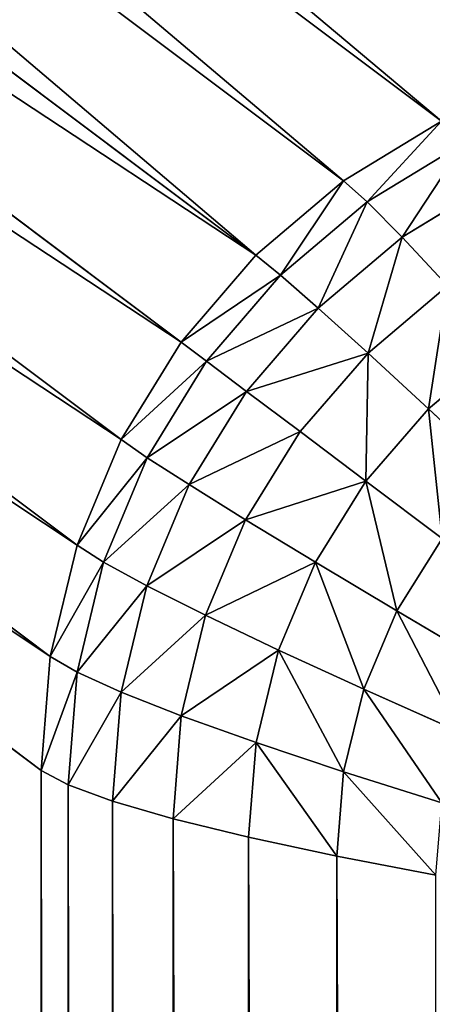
# Model space of a CAD drawing. Header units: centimetres. Extents: x -20.5 to 20.5, y -20.5 to 20.5.
# Tile 64 of 256: x -15.346 to -14.948, y 6.38 to 7.332. Entities that reach past the tile are written whole.
import ezdxf

# ---------------------------------------------------------------- set-up
doc = ezdxf.new("R2010")
doc.units = ezdxf.units.CM
doc.header["$LTSCALE"] = 2.54
doc.layers.get('0').update_dxf_attribs({"true_color": 0xff5454})

# ---------------------------------------------------------------- blocks, each defined once
blk = doc.blocks.new('Grupuj#1')
at = {"color": 7, "true_color": 0xfdfdfd}
for p, q in [((5.56123, 27.73417, 3.7), (4.12392, 28.81372, 12.8)), ((5.56123, 27.73417, 3.7), (4.12392, 28.81372, 12.8)), ((5.46641, 27.67637, 3.7), (4.0291, 28.75592, 12.8)), ((5.46641, 27.67637, 3.7), (4.0291, 28.75592, 12.8)), ((5.38185, 27.60454, 3.7), (3.94454, 28.68409, 12.8)), ((5.38185, 27.60454, 3.7), (3.94454, 28.68409, 12.8)), ((5.30963, 27.52043, 3.7), (3.87232, 28.59997, 12.8)), ((5.30963, 27.52043, 3.7), (3.87232, 28.59997, 12.8)), ((5.25152, 27.42611, 3.7), (3.81421, 28.50566, 12.8)), ((5.25152, 27.42611, 3.7), (3.81421, 28.50566, 12.8)), ((5.20897, 27.32392, 3.7), (3.77166, 28.40347, 12.8)), ((5.20897, 27.32392, 3.7), (3.77166, 28.40347, 12.8)), ((5.18301, 27.21636, 3.7), (3.7457, 28.29591, 12.8)), ((5.18301, 27.21636, 3.7), (3.7457, 28.29591, 12.8)), ((3.73697, 28.18564, 12.8), (5.17428, 27.10609, 3.7)), ((3.73697, 28.18564, 12.8), (5.17428, 27.10609, 3.7)), ((5.46641, 27.67637, 3.7), (5.56123, 27.73417, 3.7)), ((5.46641, 27.67637, 3.7), (5.56123, 27.73417, 3.7)), ((5.48939, 27.65617, 3.5905), (5.58323, 27.71333, 3.5905)), ((5.48939, 27.65617, 3.5905), (5.58323, 27.71333, 3.5905)), ((5.38185, 27.60454, 3.7), (5.46641, 27.67637, 3.7)), ((5.38185, 27.60454, 3.7), (5.46641, 27.67637, 3.7)), ((5.46641, 27.67637, 3.7), (5.48939, 27.65617, 3.5905)), ((5.46641, 27.67637, 3.7), (5.48939, 27.65617, 3.5905)), ((5.52319, 27.62202, 3.48369), (5.61409, 27.67732, 3.48369)), ((5.52319, 27.62202, 3.48369), (5.61409, 27.67732, 3.48369)), ((5.40571, 27.58511, 3.5905), (5.48939, 27.65617, 3.5905)), ((5.40571, 27.58511, 3.5905), (5.48939, 27.65617, 3.5905)), ((5.48939, 27.65617, 3.5905), (5.52319, 27.62202, 3.48369)), ((5.48939, 27.65617, 3.5905), (5.52319, 27.62202, 3.48369)), ((5.44212, 27.55329, 3.48369), (5.52319, 27.62202, 3.48369)), ((5.44212, 27.55329, 3.48369), (5.52319, 27.62202, 3.48369)), ((5.52319, 27.62202, 3.48369), (5.56697, 27.57479, 3.38221)), ((5.52319, 27.62202, 3.48369), (5.56697, 27.57479, 3.38221)), ((5.30963, 27.52043, 3.7), (5.38185, 27.60454, 3.7)), ((5.30963, 27.52043, 3.7), (5.38185, 27.60454, 3.7)), ((5.38185, 27.60454, 3.7), (5.40571, 27.58511, 3.5905)), ((5.38185, 27.60454, 3.7), (5.40571, 27.58511, 3.5905)), ((5.33424, 27.50191, 3.5905), (5.40571, 27.58511, 3.5905)), ((5.33424, 27.50191, 3.5905), (5.40571, 27.58511, 3.5905)), ((5.40571, 27.58511, 3.5905), (5.44212, 27.55329, 3.48369)), ((5.40571, 27.58511, 3.5905), (5.44212, 27.55329, 3.48369)), ((5.49019, 27.50986, 3.38221), (5.56697, 27.57479, 3.38221)), ((5.49019, 27.50986, 3.38221), (5.56697, 27.57479, 3.38221)), ((5.37289, 27.47281, 3.48369), (5.44212, 27.55329, 3.48369)), ((5.37289, 27.47281, 3.48369), (5.44212, 27.55329, 3.48369)), ((5.44212, 27.55329, 3.48369), (5.49019, 27.50986, 3.38221)), ((5.44212, 27.55329, 3.48369), (5.49019, 27.50986, 3.38221)), ((5.25152, 27.42611, 3.7), (5.30963, 27.52043, 3.7)), ((5.25152, 27.42611, 3.7), (5.30963, 27.52043, 3.7)), ((5.30963, 27.52043, 3.7), (5.33424, 27.50191, 3.5905)), ((5.30963, 27.52043, 3.7), (5.33424, 27.50191, 3.5905)), ((5.42461, 27.43383, 3.38221), (5.49019, 27.50986, 3.38221)), ((5.42461, 27.43383, 3.38221), (5.49019, 27.50986, 3.38221)), ((5.49019, 27.50986, 3.38221), (5.54872, 27.45589, 3.28855)), ((5.49019, 27.50986, 3.38221), (5.54872, 27.45589, 3.28855)), ((5.54872, 27.45589, 3.28855), (5.61965, 27.51562, 3.28855)), ((5.54872, 27.45589, 3.28855), (5.61965, 27.51562, 3.28855)), ((5.27674, 27.40862, 3.5905), (5.33424, 27.50191, 3.5905)), ((5.27674, 27.40862, 3.5905), (5.33424, 27.50191, 3.5905)), ((5.33424, 27.50191, 3.5905), (5.37289, 27.47281, 3.48369)), ((5.33424, 27.50191, 3.5905), (5.37289, 27.47281, 3.48369)), ((5.31718, 27.38257, 3.48369), (5.37289, 27.47281, 3.48369)), ((5.31718, 27.38257, 3.48369), (5.37289, 27.47281, 3.48369)), ((5.37289, 27.47281, 3.48369), (5.42461, 27.43383, 3.38221)), ((5.37289, 27.47281, 3.48369), (5.42461, 27.43383, 3.38221)), ((5.48814, 27.38595, 3.28855), (5.54872, 27.45589, 3.28855)), ((5.48814, 27.38595, 3.28855), (5.54872, 27.45589, 3.28855)), ((5.54872, 27.45589, 3.28855), (5.61628, 27.3927, 3.20503)), ((5.54872, 27.45589, 3.28855), (5.61628, 27.3927, 3.20503)), ((5.37185, 27.34859, 3.38221), (5.42461, 27.43383, 3.38221)), ((5.37185, 27.34859, 3.38221), (5.42461, 27.43383, 3.38221)), ((5.42461, 27.43383, 3.38221), (5.48814, 27.38595, 3.28855)), ((5.42461, 27.43383, 3.38221), (5.48814, 27.38595, 3.28855)), ((5.20897, 27.32392, 3.7), (5.25152, 27.42611, 3.7)), ((5.20897, 27.32392, 3.7), (5.25152, 27.42611, 3.7)), ((5.25152, 27.42611, 3.7), (5.27674, 27.40862, 3.5905)), ((5.25152, 27.42611, 3.7), (5.27674, 27.40862, 3.5905)), ((5.23463, 27.30754, 3.5905), (5.27674, 27.40862, 3.5905)), ((5.23463, 27.30754, 3.5905), (5.27674, 27.40862, 3.5905)), ((5.27674, 27.40862, 3.5905), (5.31718, 27.38257, 3.48369)), ((5.27674, 27.40862, 3.5905), (5.31718, 27.38257, 3.48369)), ((5.4394, 27.30752, 3.28855), (5.48814, 27.38595, 3.28855)), ((5.4394, 27.30752, 3.28855), (5.48814, 27.38595, 3.28855)), ((5.48814, 27.38595, 3.28855), (5.56192, 27.33032, 3.20503)), ((5.48814, 27.38595, 3.28855), (5.56192, 27.33032, 3.20503)), ((5.27638, 27.28479, 3.48369), (5.31718, 27.38257, 3.48369)), ((5.27638, 27.28479, 3.48369), (5.31718, 27.38257, 3.48369)), ((5.31718, 27.38257, 3.48369), (5.37185, 27.34859, 3.38221)), ((5.31718, 27.38257, 3.48369), (5.37185, 27.34859, 3.38221)), ((5.33321, 27.25622, 3.38221), (5.37185, 27.34859, 3.38221)), ((5.33321, 27.25622, 3.38221), (5.37185, 27.34859, 3.38221)), ((5.37185, 27.34859, 3.38221), (5.4394, 27.30752, 3.28855)), ((5.37185, 27.34859, 3.38221), (5.4394, 27.30752, 3.28855)), ((5.51817, 27.26038, 3.20503), (5.56192, 27.33032, 3.20503)), ((5.51817, 27.26038, 3.20503), (5.56192, 27.33032, 3.20503)), ((5.18301, 27.21636, 3.7), (5.20897, 27.32392, 3.7)), ((5.18301, 27.21636, 3.7), (5.20897, 27.32392, 3.7)), ((5.20897, 27.32392, 3.7), (5.23463, 27.30754, 3.5905)), ((5.20897, 27.32392, 3.7), (5.23463, 27.30754, 3.5905)), ((5.20894, 27.20115, 3.5905), (5.23463, 27.30754, 3.5905)), ((5.20894, 27.20115, 3.5905), (5.23463, 27.30754, 3.5905)), ((5.23463, 27.30754, 3.5905), (5.27638, 27.28479, 3.48369)), ((5.23463, 27.30754, 3.5905), (5.27638, 27.28479, 3.48369)), ((5.40371, 27.22255, 3.28855), (5.4394, 27.30752, 3.28855)), ((5.40371, 27.22255, 3.28855), (5.4394, 27.30752, 3.28855)), ((5.4394, 27.30752, 3.28855), (5.51817, 27.26038, 3.20503)), ((5.4394, 27.30752, 3.28855), (5.51817, 27.26038, 3.20503)), ((5.2515, 27.18188, 3.48369), (5.27638, 27.28479, 3.48369)), ((5.2515, 27.18188, 3.48369), (5.27638, 27.28479, 3.48369)), ((5.27638, 27.28479, 3.48369), (5.33321, 27.25622, 3.38221)), ((5.27638, 27.28479, 3.48369), (5.33321, 27.25622, 3.38221)), ((5.48614, 27.18459, 3.20503), (5.51817, 27.26038, 3.20503)), ((5.48614, 27.18459, 3.20503), (5.51817, 27.26038, 3.20503)), ((5.51817, 27.26038, 3.20503), (5.60622, 27.20832, 3.13369)), ((5.51817, 27.26038, 3.20503), (5.60622, 27.20832, 3.13369)), ((5.30964, 27.15901, 3.38221), (5.33321, 27.25622, 3.38221)), ((5.30964, 27.15901, 3.38221), (5.33321, 27.25622, 3.38221)), ((5.33321, 27.25622, 3.38221), (5.40371, 27.22255, 3.28855)), ((5.33321, 27.25622, 3.38221), (5.40371, 27.22255, 3.28855)), ((5.38193, 27.13311, 3.28855), (5.40371, 27.22255, 3.28855)), ((5.38193, 27.13311, 3.28855), (5.40371, 27.22255, 3.28855)), ((5.40371, 27.22255, 3.28855), (5.48614, 27.18459, 3.20503)), ((5.40371, 27.22255, 3.28855), (5.48614, 27.18459, 3.20503)), ((5.17428, 27.10609, 3.7), (5.18301, 27.21636, 3.7)), ((5.17428, 27.10609, 3.7), (5.18301, 27.21636, 3.7)), ((5.18301, 27.21636, 3.7), (5.20894, 27.20115, 3.5905)), ((5.18301, 27.21636, 3.7), (5.20894, 27.20115, 3.5905)), ((5.2003, 27.09208, 3.5905), (5.20894, 27.20115, 3.5905)), ((5.2003, 27.09208, 3.5905), (5.20894, 27.20115, 3.5905)), ((5.20894, 27.20115, 3.5905), (5.2515, 27.18188, 3.48369)), ((5.20894, 27.20115, 3.5905), (5.2515, 27.18188, 3.48369)), ((5.4666, 27.10483, 3.20503), (5.48614, 27.18459, 3.20503)), ((5.4666, 27.10483, 3.20503), (5.48614, 27.18459, 3.20503)), ((5.48614, 27.18459, 3.20503), (5.57847, 27.14329, 3.13369)), ((5.48614, 27.18459, 3.20503), (5.57847, 27.14329, 3.13369)), ((5.24313, 27.07637, 3.48369), (5.2515, 27.18188, 3.48369)), ((5.24313, 27.07637, 3.48369), (5.2515, 27.18188, 3.48369)), ((5.2515, 27.18188, 3.48369), (5.30964, 27.15901, 3.38221)), ((5.2515, 27.18188, 3.48369), (5.30964, 27.15901, 3.38221)), ((5.30172, 27.05934, 3.38221), (5.30964, 27.15901, 3.38221)), ((5.30172, 27.05934, 3.38221), (5.30964, 27.15901, 3.38221)), ((5.30964, 27.15901, 3.38221), (5.38193, 27.13311, 3.28855)), ((5.30964, 27.15901, 3.38221), (5.38193, 27.13311, 3.28855)), ((5.37461, 27.04142, 3.28855), (5.38193, 27.13311, 3.28855)), ((5.37461, 27.04142, 3.28855), (5.38193, 27.13311, 3.28855)), ((5.38193, 27.13311, 3.28855), (5.4666, 27.10483, 3.20503)), ((5.38193, 27.13311, 3.28855), (5.4666, 27.10483, 3.20503)), ((5.17428, 5.49391, 3.7), (5.17428, 27.10609, 3.7)), ((5.17428, 27.10609, 3.7), (5.2003, 27.09208, 3.5905)), ((5.17428, 5.49391, 3.7), (5.17428, 27.10609, 3.7)), ((5.17428, 27.10609, 3.7), (5.2003, 27.09208, 3.5905)), ((5.46003, 27.02305, 3.20503), (5.4666, 27.10483, 3.20503)), ((5.46003, 27.02305, 3.20503), (5.4666, 27.10483, 3.20503)), ((5.4666, 27.10483, 3.20503), (5.56154, 27.07485, 3.13369)), ((5.4666, 27.10483, 3.20503), (5.56154, 27.07485, 3.13369)), ((5.2003, 27.09208, 3.5905), (5.24313, 27.07637, 3.48369)), ((5.2003, 5.50792, 3.5905), (5.2003, 27.09208, 3.5905)), ((5.2003, 5.50792, 3.5905), (5.2003, 27.09208, 3.5905)), ((5.2003, 27.09208, 3.5905), (5.24313, 27.07637, 3.48369)), ((5.24313, 5.52363, 3.48369), (5.24313, 27.07637, 3.48369)), ((5.24313, 27.07637, 3.48369), (5.30172, 27.05934, 3.38221)), ((5.24313, 5.52363, 3.48369), (5.24313, 27.07637, 3.48369)), ((5.24313, 27.07637, 3.48369), (5.30172, 27.05934, 3.38221)), ((5.30172, 5.54066, 3.38221), (5.30172, 27.05934, 3.38221)), ((5.30172, 27.05934, 3.38221), (5.37461, 27.04142, 3.28855)), ((5.30172, 5.54066, 3.38221), (5.30172, 27.05934, 3.38221)), ((5.30172, 27.05934, 3.38221), (5.37461, 27.04142, 3.28855)), ((5.37461, 27.04142, 3.28855), (5.46003, 27.02305, 3.20503)), ((5.37461, 5.55858, 3.28855), (5.37461, 27.04142, 3.28855)), ((5.37461, 5.55858, 3.28855), (5.37461, 27.04142, 3.28855)), ((5.37461, 27.04142, 3.28855), (5.46003, 27.02305, 3.20503)), ((5.46003, 5.57695, 3.20503), (5.46003, 27.02305, 3.20503)), ((5.46003, 27.02305, 3.20503), (5.55585, 27.00468, 3.13369)), ((5.46003, 5.57695, 3.20503), (5.46003, 27.02305, 3.20503)), ((5.46003, 27.02305, 3.20503), (5.55585, 27.00468, 3.13369))]:
    blk.add_line(p, q, dxfattribs=at)
mesh = blk.add_polyface(dxfattribs=at)
corners = [(0.7, 0.7, 13.5), (2.91773, 4.41436, 13.5), (0.7, 41, 13.5), (2.93654, 4.18083, 13.5), (2.99251, 3.95304, 13.5), (3.08426, 3.73662, 13.5), (3.20954, 3.53688, 13.5), (3.36525, 3.35875, 13.5), (3.54756, 3.20661, 13.5), (3.75199, 3.08421, 13.5), (3.9735, 2.99457, 13.5), (4.20663, 2.93988, 13.5), (4.44565, 2.9215, 13.5), (40.3, 0.7, 13.5), (36.55435, 2.9215, 13.5), (36.79337, 2.93988, 13.5), (37.0265, 2.99457, 13.5), (37.24801, 3.08421, 13.5), (37.45244, 3.20661, 13.5), (37.63475, 3.35875, 13.5), (37.79046, 3.53688, 13.5), (37.91574, 3.73662, 13.5), (38.00749, 3.95304, 13.5), (38.06346, 4.18083, 13.5), (38.08227, 4.41436, 13.5), (38.08227, 28.18564, 13.5), (3.9735, 29.60543, 13.5), (40.3, 41, 13.5), (3.75199, 29.51579, 13.5), (3.54756, 29.39339, 13.5), (3.36525, 29.24125, 13.5), (3.20954, 29.06312, 13.5), (3.08426, 28.86338, 13.5), (2.99251, 28.64696, 13.5), (2.93654, 28.41917, 13.5), (2.91773, 28.18564, 13.5), (4.20663, 29.66012, 13.5), (4.44565, 29.6785, 13.5), (36.55435, 29.6785, 13.5), (36.79337, 29.66012, 13.5), (37.0265, 29.60543, 13.5), (37.24801, 29.51579, 13.5), (37.45244, 29.39339, 13.5), (37.63475, 29.24125, 13.5), (37.79046, 29.06312, 13.5), (37.91574, 28.86338, 13.5), (38.00749, 28.64696, 13.5), (38.06346, 28.41917, 13.5)]
mesh.append_faces([[corners[k] for k in face] for face in [(0, 1, 2), (1, 0, 3), (3, 0, 4), (4, 0, 5), (5, 0, 6), (6, 0, 7), (7, 0, 8), (8, 0, 9), (9, 0, 10), (10, 0, 11), (11, 0, 12), (12, 13, 14), (14, 13, 15), (15, 13, 16), (16, 13, 17), (17, 13, 18), (18, 13, 19), (19, 13, 20), (20, 13, 21), (21, 13, 22), (22, 13, 23), (23, 13, 24), (24, 13, 25), (2, 26, 27), (26, 2, 28), (28, 2, 29), (29, 2, 30), (30, 2, 31), (31, 2, 32), (32, 2, 33), (33, 2, 34), (34, 2, 35), (35, 2, 1), (27, 25, 13)]], dxfattribs={"vtx0": -1, "vtx1": -1, "color": 7})
mesh.append_faces([[corners[k] for k in face] for face in [(12, 0, 13), (27, 26, 36), (27, 36, 37), (27, 37, 38), (27, 38, 39), (27, 39, 40), (27, 40, 41), (27, 41, 42), (27, 42, 43), (27, 43, 44), (27, 44, 45), (27, 45, 46), (27, 46, 47), (27, 47, 25)]], dxfattribs={"vtx0": -1, "vtx2": -1, "color": 7})
mesh = blk.add_polyface(dxfattribs=at)
corners = [(40.3, 41), (0.7, 0.7), (0.7, 41), (40.3, 0.7)]
mesh.append_faces([[corners[k] for k in face] for face in [(0, 1, 2), (1, 0, 3)]], dxfattribs={"vtx0": -1, "color": 7})
mesh = blk.add_polyface(dxfattribs=at)
corners = [(4.44565, 28.89055, 12.8), (5.7721, 27.80232, 3.7), (5.88296, 27.811, 3.7), (4.33479, 28.88187, 12.8)]
mesh.append_faces([[corners[k] for k in face] for face in [(0, 1, 2), (1, 0, 3)]], dxfattribs={"vtx0": -1, "color": 7})
mesh = blk.add_polyface(dxfattribs=at)
corners = [(36.55435, 28.89055, 12.8), (5.88296, 27.811, 3.7), (35.11704, 27.811, 3.7), (20.78537, 28.53176, 9.77558), (20.5, 28.52733, 9.73827), (21.05129, 28.54473, 9.88496), (21.27965, 28.56537, 10.05896), (21.45487, 28.59228, 10.28572), (21.56502, 28.6236, 10.5498), (21.60259, 28.65722, 10.83318), (21.56502, 28.69084, 11.11656), (21.45487, 28.72217, 11.38064), (21.27965, 28.74907, 11.6074), (21.05129, 28.76971, 11.7814), (20.78537, 28.78269, 11.89078), (20.5, 28.78711, 11.92809), (20.21463, 28.53176, 9.77558), (4.44565, 28.89055, 12.8), (19.94871, 28.54473, 9.88496), (19.72035, 28.56537, 10.05896), (19.54513, 28.59228, 10.28572), (19.43498, 28.6236, 10.5498), (19.39741, 28.65722, 10.83318), (19.43498, 28.69084, 11.11656), (19.54513, 28.72217, 11.38064), (19.72035, 28.74907, 11.6074), (19.94871, 28.76971, 11.7814), (20.21463, 28.78269, 11.89078)]
mesh.append_faces([[corners[k] for k in face] for face in [(0, 1, 2)]], dxfattribs={"vtx0": -1, "color": 7})
mesh.append_faces([[corners[k] for k in face] for face in [(3, 0, 5), (5, 0, 6), (6, 0, 7), (7, 0, 8), (8, 0, 9), (9, 0, 10), (10, 0, 11), (11, 0, 12), (12, 0, 13), (13, 0, 14), (14, 0, 15), (1, 16, 17), (16, 1, 4), (17, 15, 0)]], dxfattribs={"vtx0": -1, "vtx1": -1, "color": 7})
mesh.append_faces([[corners[k] for k in face] for face in [(1, 0, 3)]], dxfattribs={"vtx0": -1, "vtx1": -1, "vtx2": -1, "color": 7})
mesh.append_faces([[corners[k] for k in face] for face in [(1, 3, 4), (17, 16, 18), (17, 18, 19), (17, 19, 20), (17, 20, 21), (17, 21, 22), (17, 22, 23), (17, 23, 24), (17, 24, 25), (17, 25, 26), (17, 26, 27), (17, 27, 15)]], dxfattribs={"vtx0": -1, "vtx2": -1, "color": 7})
mesh = blk.add_polyface(dxfattribs=at)
corners = [(4.33479, 28.88187, 12.8), (5.66396, 27.7765, 3.7), (5.7721, 27.80232, 3.7), (4.22666, 28.85605, 12.8)]
mesh.append_faces([[corners[k] for k in face] for face in [(0, 1, 2), (1, 0, 3)]], dxfattribs={"vtx0": -1, "color": 7})
mesh = blk.add_polyface(dxfattribs=at)
corners = [(4.22666, 28.85605, 12.8), (5.56123, 27.73417, 3.7), (5.66396, 27.7765, 3.7), (4.12392, 28.81372, 12.8)]
mesh.append_faces([[corners[k] for k in face] for face in [(0, 1, 2), (1, 0, 3)]], dxfattribs={"vtx0": -1, "color": 7})
mesh = blk.add_polyface(dxfattribs=at)
corners = [(4.12392, 28.81372, 12.8), (5.46641, 27.67637, 3.7), (5.56123, 27.73417, 3.7), (4.0291, 28.75592, 12.8)]
mesh.append_faces([[corners[k] for k in face] for face in [(0, 1, 2), (1, 0, 3)]], dxfattribs={"vtx0": -1, "color": 7})
mesh = blk.add_polyface(dxfattribs=at)
corners = [(4.0291, 28.75592, 12.8), (5.38185, 27.60454, 3.7), (5.46641, 27.67637, 3.7), (3.94454, 28.68409, 12.8)]
mesh.append_faces([[corners[k] for k in face] for face in [(0, 1, 2), (1, 0, 3)]], dxfattribs={"vtx0": -1, "color": 7})
mesh = blk.add_polyface(dxfattribs=at)
corners = [(5.38185, 27.60454, 3.7), (3.87232, 28.59997, 12.8), (5.30963, 27.52043, 3.7), (3.94454, 28.68409, 12.8)]
mesh.append_faces([[corners[k] for k in face] for face in [(0, 1, 2), (1, 0, 3)]], dxfattribs={"vtx0": -1, "color": 7})
mesh = blk.add_polyface(dxfattribs=at)
corners = [(5.30963, 27.52043, 3.7), (3.81421, 28.50566, 12.8), (5.25152, 27.42611, 3.7), (3.87232, 28.59997, 12.8)]
mesh.append_faces([[corners[k] for k in face] for face in [(0, 1, 2), (1, 0, 3)]], dxfattribs={"vtx0": -1, "color": 7})
mesh = blk.add_polyface(dxfattribs=at)
corners = [(5.25152, 27.42611, 3.7), (3.77166, 28.40347, 12.8), (5.20897, 27.32392, 3.7), (3.81421, 28.50566, 12.8)]
mesh.append_faces([[corners[k] for k in face] for face in [(0, 1, 2), (1, 0, 3)]], dxfattribs={"vtx0": -1, "color": 7})
mesh = blk.add_polyface(dxfattribs=at)
corners = [(5.20897, 27.32392, 3.7), (3.7457, 28.29591, 12.8), (5.18301, 27.21636, 3.7), (3.77166, 28.40347, 12.8)]
mesh.append_faces([[corners[k] for k in face] for face in [(0, 1, 2), (1, 0, 3)]], dxfattribs={"vtx0": -1, "color": 7})
mesh = blk.add_polyface(dxfattribs=at)
corners = [(5.18301, 27.21636, 3.7), (3.73697, 28.18564, 12.8), (5.17428, 27.10609, 3.7), (3.7457, 28.29591, 12.8)]
mesh.append_faces([[corners[k] for k in face] for face in [(0, 1, 2), (1, 0, 3)]], dxfattribs={"vtx0": -1, "color": 7})
mesh = blk.add_polyface(dxfattribs=at)
corners = [(5.17428, 5.49391, 3.7), (3.73697, 28.18564, 12.8), (3.73697, 4.41436, 12.8), (5.17428, 27.10609, 3.7)]
mesh.append_faces([[corners[k] for k in face] for face in [(0, 1, 2), (1, 0, 3)]], dxfattribs={"vtx0": -1, "color": 7})
mesh = blk.add_polyface(dxfattribs=at)
corners = [(5.56123, 27.73417, 3.7), (5.48939, 27.65617, 3.5905), (5.58323, 27.71333, 3.5905), (5.46641, 27.67637, 3.7)]
mesh.append_faces([[corners[k] for k in face] for face in [(0, 1, 2), (1, 0, 3)]], dxfattribs={"vtx0": -1, "color": 7})
mesh = blk.add_polyface(dxfattribs=at)
corners = [(5.58323, 27.71333, 3.5905), (5.52319, 27.62202, 3.48369), (5.61409, 27.67732, 3.48369), (5.48939, 27.65617, 3.5905)]
mesh.append_faces([[corners[k] for k in face] for face in [(0, 1, 2), (1, 0, 3)]], dxfattribs={"vtx0": -1, "color": 7})
mesh = blk.add_polyface(dxfattribs=at)
corners = [(5.46641, 27.67637, 3.7), (5.40571, 27.58511, 3.5905), (5.48939, 27.65617, 3.5905), (5.38185, 27.60454, 3.7)]
mesh.append_faces([[corners[k] for k in face] for face in [(0, 1, 2), (1, 0, 3)]], dxfattribs={"vtx0": -1, "color": 7})
mesh = blk.add_polyface(dxfattribs=at)
corners = [(5.61409, 27.67732, 3.48369), (5.56697, 27.57479, 3.38221), (5.65307, 27.62703, 3.38221), (5.52319, 27.62202, 3.48369)]
mesh.append_faces([[corners[k] for k in face] for face in [(0, 1, 2), (1, 0, 3)]], dxfattribs={"vtx0": -1, "color": 7})
mesh = blk.add_polyface(dxfattribs=at)
corners = [(5.48939, 27.65617, 3.5905), (5.44212, 27.55329, 3.48369), (5.52319, 27.62202, 3.48369), (5.40571, 27.58511, 3.5905)]
mesh.append_faces([[corners[k] for k in face] for face in [(0, 1, 2), (1, 0, 3)]], dxfattribs={"vtx0": -1, "color": 7})
mesh = blk.add_polyface(dxfattribs=at)
corners = [(5.52319, 27.62202, 3.48369), (5.49019, 27.50986, 3.38221), (5.56697, 27.57479, 3.38221), (5.44212, 27.55329, 3.48369)]
mesh.append_faces([[corners[k] for k in face] for face in [(0, 1, 2), (1, 0, 3)]], dxfattribs={"vtx0": -1, "color": 7})
mesh = blk.add_polyface(dxfattribs=at)
corners = [(5.40571, 27.58511, 3.5905), (5.30963, 27.52043, 3.7), (5.33424, 27.50191, 3.5905), (5.38185, 27.60454, 3.7)]
mesh.append_faces([[corners[k] for k in face] for face in [(0, 1, 2), (1, 0, 3)]], dxfattribs={"vtx0": -1, "color": 7})
mesh = blk.add_polyface(dxfattribs=at)
corners = [(5.44212, 27.55329, 3.48369), (5.33424, 27.50191, 3.5905), (5.37289, 27.47281, 3.48369), (5.40571, 27.58511, 3.5905)]
mesh.append_faces([[corners[k] for k in face] for face in [(0, 1, 2), (1, 0, 3)]], dxfattribs={"vtx0": -1, "color": 7})
mesh = blk.add_polyface(dxfattribs=at)
corners = [(5.54872, 27.45589, 3.28855), (5.56697, 27.57479, 3.38221), (5.49019, 27.50986, 3.38221), (5.61965, 27.51562, 3.28855)]
mesh.append_faces([[corners[k] for k in face] for face in [(0, 1, 2), (1, 0, 3)]], dxfattribs={"vtx0": -1, "color": 7})
mesh = blk.add_polyface(dxfattribs=at)
corners = [(5.49019, 27.50986, 3.38221), (5.37289, 27.47281, 3.48369), (5.42461, 27.43383, 3.38221), (5.44212, 27.55329, 3.48369)]
mesh.append_faces([[corners[k] for k in face] for face in [(0, 1, 2), (1, 0, 3)]], dxfattribs={"vtx0": -1, "color": 7})
mesh = blk.add_polyface(dxfattribs=at)
corners = [(5.33424, 27.50191, 3.5905), (5.25152, 27.42611, 3.7), (5.27674, 27.40862, 3.5905), (5.30963, 27.52043, 3.7)]
mesh.append_faces([[corners[k] for k in face] for face in [(0, 1, 2), (1, 0, 3)]], dxfattribs={"vtx0": -1, "color": 7})
mesh = blk.add_polyface(dxfattribs=at)
corners = [(5.48814, 27.38595, 3.28855), (5.49019, 27.50986, 3.38221), (5.42461, 27.43383, 3.38221), (5.54872, 27.45589, 3.28855)]
mesh.append_faces([[corners[k] for k in face] for face in [(0, 1, 2), (1, 0, 3)]], dxfattribs={"vtx0": -1, "color": 7})
mesh = blk.add_polyface(dxfattribs=at)
corners = [(5.61628, 27.3927, 3.20503), (5.61965, 27.51562, 3.28855), (5.54872, 27.45589, 3.28855), (5.67994, 27.44598, 3.20503)]
mesh.append_faces([[corners[k] for k in face] for face in [(0, 1, 2), (1, 0, 3)]], dxfattribs={"vtx0": -1, "color": 7})
mesh = blk.add_polyface(dxfattribs=at)
corners = [(5.37289, 27.47281, 3.48369), (5.27674, 27.40862, 3.5905), (5.31718, 27.38257, 3.48369), (5.33424, 27.50191, 3.5905)]
mesh.append_faces([[corners[k] for k in face] for face in [(0, 1, 2), (1, 0, 3)]], dxfattribs={"vtx0": -1, "color": 7})
mesh = blk.add_polyface(dxfattribs=at)
corners = [(5.42461, 27.43383, 3.38221), (5.31718, 27.38257, 3.48369), (5.37185, 27.34859, 3.38221), (5.37289, 27.47281, 3.48369)]
mesh.append_faces([[corners[k] for k in face] for face in [(0, 1, 2), (1, 0, 3)]], dxfattribs={"vtx0": -1, "color": 7})
mesh = blk.add_polyface(dxfattribs=at)
corners = [(5.56192, 27.33032, 3.20503), (5.54872, 27.45589, 3.28855), (5.48814, 27.38595, 3.28855), (5.61628, 27.3927, 3.20503)]
mesh.append_faces([[corners[k] for k in face] for face in [(0, 1, 2), (1, 0, 3)]], dxfattribs={"vtx0": -1, "color": 7})
mesh = blk.add_polyface(dxfattribs=at)
corners = [(5.48814, 27.38595, 3.28855), (5.37185, 27.34859, 3.38221), (5.4394, 27.30752, 3.28855), (5.42461, 27.43383, 3.38221)]
mesh.append_faces([[corners[k] for k in face] for face in [(0, 1, 2), (1, 0, 3)]], dxfattribs={"vtx0": -1, "color": 7})
mesh = blk.add_polyface(dxfattribs=at)
corners = [(5.27674, 27.40862, 3.5905), (5.20897, 27.32392, 3.7), (5.23463, 27.30754, 3.5905), (5.25152, 27.42611, 3.7)]
mesh.append_faces([[corners[k] for k in face] for face in [(0, 1, 2), (1, 0, 3)]], dxfattribs={"vtx0": -1, "color": 7})
mesh = blk.add_polyface(dxfattribs=at)
corners = [(5.31718, 27.38257, 3.48369), (5.23463, 27.30754, 3.5905), (5.27638, 27.28479, 3.48369), (5.27674, 27.40862, 3.5905)]
mesh.append_faces([[corners[k] for k in face] for face in [(0, 1, 2), (1, 0, 3)]], dxfattribs={"vtx0": -1, "color": 7})
mesh = blk.add_polyface(dxfattribs=at)
corners = [(5.51817, 27.26038, 3.20503), (5.48814, 27.38595, 3.28855), (5.4394, 27.30752, 3.28855), (5.56192, 27.33032, 3.20503)]
mesh.append_faces([[corners[k] for k in face] for face in [(0, 1, 2), (1, 0, 3)]], dxfattribs={"vtx0": -1, "color": 7})
mesh = blk.add_polyface(dxfattribs=at)
corners = [(5.37185, 27.34859, 3.38221), (5.27638, 27.28479, 3.48369), (5.33321, 27.25622, 3.38221), (5.31718, 27.38257, 3.48369)]
mesh.append_faces([[corners[k] for k in face] for face in [(0, 1, 2), (1, 0, 3)]], dxfattribs={"vtx0": -1, "color": 7})
mesh = blk.add_polyface(dxfattribs=at)
corners = [(5.4394, 27.30752, 3.28855), (5.33321, 27.25622, 3.38221), (5.40371, 27.22255, 3.28855), (5.37185, 27.34859, 3.38221)]
mesh.append_faces([[corners[k] for k in face] for face in [(0, 1, 2), (1, 0, 3)]], dxfattribs={"vtx0": -1, "color": 7})
mesh = blk.add_polyface(dxfattribs=at)
corners = [(5.60622, 27.20832, 3.13369), (5.56192, 27.33032, 3.20503), (5.51817, 27.26038, 3.20503), (5.64411, 27.26834, 3.13369)]
mesh.append_faces([[corners[k] for k in face] for face in [(0, 1, 2), (1, 0, 3)]], dxfattribs={"vtx0": -1, "color": 7})
mesh = blk.add_polyface(dxfattribs=at)
corners = [(5.23463, 27.30754, 3.5905), (5.18301, 27.21636, 3.7), (5.20894, 27.20115, 3.5905), (5.20897, 27.32392, 3.7)]
mesh.append_faces([[corners[k] for k in face] for face in [(0, 1, 2), (1, 0, 3)]], dxfattribs={"vtx0": -1, "color": 7})
mesh = blk.add_polyface(dxfattribs=at)
corners = [(5.27638, 27.28479, 3.48369), (5.20894, 27.20115, 3.5905), (5.2515, 27.18188, 3.48369), (5.23463, 27.30754, 3.5905)]
mesh.append_faces([[corners[k] for k in face] for face in [(0, 1, 2), (1, 0, 3)]], dxfattribs={"vtx0": -1, "color": 7})
mesh = blk.add_polyface(dxfattribs=at)
corners = [(5.48614, 27.18459, 3.20503), (5.4394, 27.30752, 3.28855), (5.40371, 27.22255, 3.28855), (5.51817, 27.26038, 3.20503)]
mesh.append_faces([[corners[k] for k in face] for face in [(0, 1, 2), (1, 0, 3)]], dxfattribs={"vtx0": -1, "color": 7})
mesh = blk.add_polyface(dxfattribs=at)
corners = [(5.33321, 27.25622, 3.38221), (5.2515, 27.18188, 3.48369), (5.30964, 27.15901, 3.38221), (5.27638, 27.28479, 3.48369)]
mesh.append_faces([[corners[k] for k in face] for face in [(0, 1, 2), (1, 0, 3)]], dxfattribs={"vtx0": -1, "color": 7})
mesh = blk.add_polyface(dxfattribs=at)
corners = [(5.57847, 27.14329, 3.13369), (5.51817, 27.26038, 3.20503), (5.48614, 27.18459, 3.20503), (5.60622, 27.20832, 3.13369)]
mesh.append_faces([[corners[k] for k in face] for face in [(0, 1, 2), (1, 0, 3)]], dxfattribs={"vtx0": -1, "color": 7})
mesh = blk.add_polyface(dxfattribs=at)
corners = [(5.40371, 27.22255, 3.28855), (5.30964, 27.15901, 3.38221), (5.38193, 27.13311, 3.28855), (5.33321, 27.25622, 3.38221)]
mesh.append_faces([[corners[k] for k in face] for face in [(0, 1, 2), (1, 0, 3)]], dxfattribs={"vtx0": -1, "color": 7})
mesh = blk.add_polyface(dxfattribs=at)
corners = [(5.4666, 27.10483, 3.20503), (5.40371, 27.22255, 3.28855), (5.38193, 27.13311, 3.28855), (5.48614, 27.18459, 3.20503)]
mesh.append_faces([[corners[k] for k in face] for face in [(0, 1, 2), (1, 0, 3)]], dxfattribs={"vtx0": -1, "color": 7})
mesh = blk.add_polyface(dxfattribs=at)
corners = [(5.20894, 27.20115, 3.5905), (5.17428, 27.10609, 3.7), (5.2003, 27.09208, 3.5905), (5.18301, 27.21636, 3.7)]
mesh.append_faces([[corners[k] for k in face] for face in [(0, 1, 2), (1, 0, 3)]], dxfattribs={"vtx0": -1, "color": 7})
mesh = blk.add_polyface(dxfattribs=at)
corners = [(5.2515, 27.18188, 3.48369), (5.2003, 27.09208, 3.5905), (5.24313, 27.07637, 3.48369), (5.20894, 27.20115, 3.5905)]
mesh.append_faces([[corners[k] for k in face] for face in [(0, 1, 2), (1, 0, 3)]], dxfattribs={"vtx0": -1, "color": 7})
mesh = blk.add_polyface(dxfattribs=at)
corners = [(5.56154, 27.07485, 3.13369), (5.48614, 27.18459, 3.20503), (5.4666, 27.10483, 3.20503), (5.57847, 27.14329, 3.13369)]
mesh.append_faces([[corners[k] for k in face] for face in [(0, 1, 2), (1, 0, 3)]], dxfattribs={"vtx0": -1, "color": 7})
mesh = blk.add_polyface(dxfattribs=at)
corners = [(5.30964, 27.15901, 3.38221), (5.24313, 27.07637, 3.48369), (5.30172, 27.05934, 3.38221), (5.2515, 27.18188, 3.48369)]
mesh.append_faces([[corners[k] for k in face] for face in [(0, 1, 2), (1, 0, 3)]], dxfattribs={"vtx0": -1, "color": 7})
mesh = blk.add_polyface(dxfattribs=at)
corners = [(5.38193, 27.13311, 3.28855), (5.30172, 27.05934, 3.38221), (5.37461, 27.04142, 3.28855), (5.30964, 27.15901, 3.38221)]
mesh.append_faces([[corners[k] for k in face] for face in [(0, 1, 2), (1, 0, 3)]], dxfattribs={"vtx0": -1, "color": 7})
mesh = blk.add_polyface(dxfattribs=at)
corners = [(5.46003, 27.02305, 3.20503), (5.38193, 27.13311, 3.28855), (5.37461, 27.04142, 3.28855), (5.4666, 27.10483, 3.20503)]
mesh.append_faces([[corners[k] for k in face] for face in [(0, 1, 2), (1, 0, 3)]], dxfattribs={"vtx0": -1, "color": 7})
mesh = blk.add_polyface(dxfattribs=at)
corners = [(5.2003, 5.50792, 3.5905), (5.17428, 27.10609, 3.7), (5.17428, 5.49391, 3.7), (5.2003, 27.09208, 3.5905)]
mesh.append_faces([[corners[k] for k in face] for face in [(0, 1, 2), (1, 0, 3)]], dxfattribs={"vtx0": -1, "color": 7})
mesh = blk.add_polyface(dxfattribs=at)
corners = [(5.55585, 27.00468, 3.13369), (5.4666, 27.10483, 3.20503), (5.46003, 27.02305, 3.20503), (5.56154, 27.07485, 3.13369)]
mesh.append_faces([[corners[k] for k in face] for face in [(0, 1, 2), (1, 0, 3)]], dxfattribs={"vtx0": -1, "color": 7})
mesh = blk.add_polyface(dxfattribs=at)
corners = [(5.24313, 5.52363, 3.48369), (5.2003, 27.09208, 3.5905), (5.2003, 5.50792, 3.5905), (5.24313, 27.07637, 3.48369)]
mesh.append_faces([[corners[k] for k in face] for face in [(0, 1, 2), (1, 0, 3)]], dxfattribs={"vtx0": -1, "color": 7})
mesh = blk.add_polyface(dxfattribs=at)
corners = [(5.30172, 5.54066, 3.38221), (5.24313, 27.07637, 3.48369), (5.24313, 5.52363, 3.48369), (5.30172, 27.05934, 3.38221)]
mesh.append_faces([[corners[k] for k in face] for face in [(0, 1, 2), (1, 0, 3)]], dxfattribs={"vtx0": -1, "color": 7})
mesh = blk.add_polyface(dxfattribs=at)
corners = [(5.37461, 5.55858, 3.28855), (5.30172, 27.05934, 3.38221), (5.30172, 5.54066, 3.38221), (5.37461, 27.04142, 3.28855)]
mesh.append_faces([[corners[k] for k in face] for face in [(0, 1, 2), (1, 0, 3)]], dxfattribs={"vtx0": -1, "color": 7})
mesh = blk.add_polyface(dxfattribs=at)
corners = [(5.46003, 5.57695, 3.20503), (5.37461, 27.04142, 3.28855), (5.37461, 5.55858, 3.28855), (5.46003, 27.02305, 3.20503)]
mesh.append_faces([[corners[k] for k in face] for face in [(0, 1, 2), (1, 0, 3)]], dxfattribs={"vtx0": -1, "color": 7})
mesh = blk.add_polyface(dxfattribs=at)
corners = [(5.55585, 5.59532, 3.13369), (5.46003, 27.02305, 3.20503), (5.46003, 5.57695, 3.20503), (5.55585, 27.00468, 3.13369)]
mesh.append_faces([[corners[k] for k in face] for face in [(0, 1, 2), (1, 0, 3)]], dxfattribs={"vtx0": -1, "color": 7})
blk = doc.blocks.new('Oltens Susa umywalka wisz_ca 50x41 cm z pow_ok_ SmartClean bia_a 41903000')
at = {"color": 0}
blk.add_blockref('Grupuj#1', (0, 0), dxfattribs=at)

msp = doc.modelspace()

# ---------------------------------------------------------------- block references
at = {"color": 0}
msp.add_blockref('Oltens Susa umywalka wisz_ca 50x41 cm z pow_ok_ SmartClean bia_a 41903000', (-20.5, -20.5, -2.44878), dxfattribs=at)

doc.saveas('drawing.dxf')
